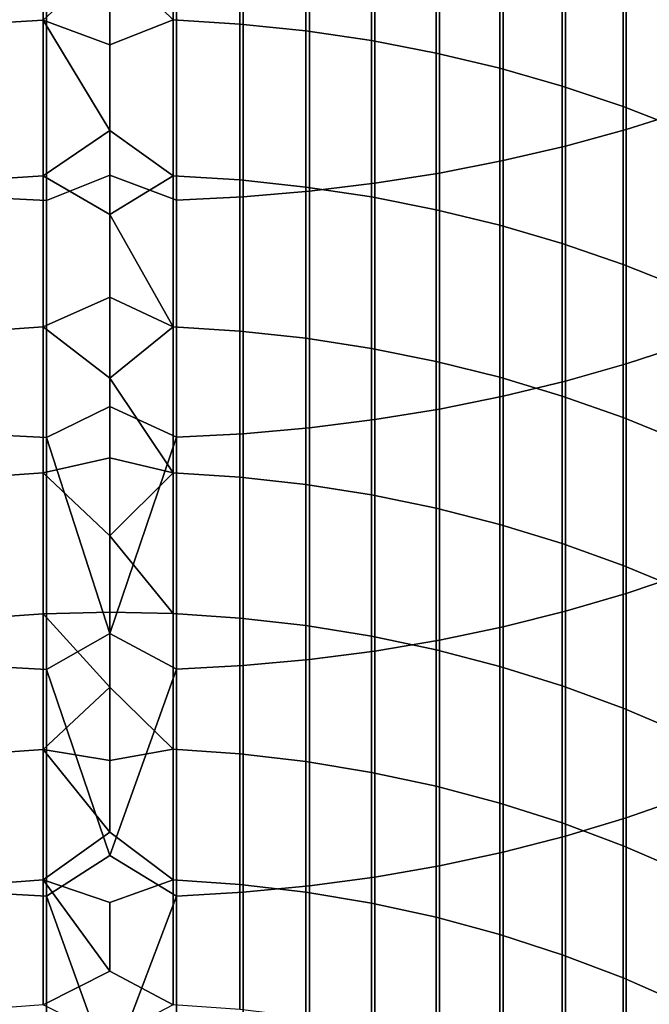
# Model space of a CAD drawing. Header units: metres. Extents: x -28 to 70, y -212 to 28.
# Tile 54 of 239: x -0.92 to 5.51, y -175.24 to -165.18. Entities that reach past the tile are written whole.
import ezdxf

# ---------------------------------------------------------------- set-up
doc = ezdxf.new("R2010")
doc.units = ezdxf.units.M
doc.layers.add('solid_10_261_102_XXX', color=7, linetype='CONTINUOUS')

msp = doc.modelspace()

# ---------------------------------------------------------------- linework, layer by layer
at = {"layer": 'solid_10_261_102_XXX'}
for points in [[(-0.682211, -163.537292, 375.285645), (-0.682211, -165.179398, 373.527374), (-1.362875, -165.222687, 373.566711), (-1.362875, -163.579483, 375.326141)], [(0, -164.545212, 374.189209), (-0.682211, -165.179398, 373.527374), (-0.682211, -163.537292, 375.285645)], [(0.64609, -163.535843, 375.284241), (0.64609, -165.177902, 373.526001), (0, -164.545212, 374.189209), (0, -163.64209, 375.148071)], [(1.326928, -163.576553, 375.323303), (1.326928, -165.219666, 373.563965), (0.64609, -165.177902, 373.526001), (0.64609, -163.535843, 375.284241)], [(2.00343, -163.645248, 375.389252), (2.00343, -165.290146, 373.627991), (1.326928, -165.219666, 373.563965), (1.326928, -163.576553, 375.323303)], [(2.673383, -163.741745, 375.481873), (2.673383, -165.38913, 373.717957), (2.00343, -165.290146, 373.627991), (2.00343, -163.645248, 375.389252)], [(5.27688, -163.851089, 404.756378), (5.27688, -166.298065, 402.978546), (5.880963, -166.10701, 402.722992), (5.880963, -163.667084, 404.495697)], [(3.334599, -163.865692, 375.60083), (3.334599, -165.516281, 373.833496), (2.673383, -165.38913, 373.717957), (2.673383, -163.741745, 375.481873)], [(3.984917, -164.016693, 375.745789), (3.984917, -165.671188, 373.974243), (3.334599, -165.516281, 373.833496), (3.334599, -163.865692, 375.60083)], [(4.65555, -164.014877, 404.988434), (4.65555, -166.468124, 403.206024), (5.27688, -166.298065, 402.978546), (5.27688, -163.851089, 404.756378)], [(4.62221, -164.19426, 375.916229), (4.62221, -165.853348, 374.139771), (3.984917, -165.671188, 373.974243), (3.984917, -164.016693, 375.745789)], [(4.019004, -164.157928, 405.191071), (4.019004, -166.616669, 403.404694), (4.65555, -166.468124, 403.206024), (4.65555, -164.014877, 404.988434)], [(3.369324, -164.27977, 405.363678), (3.369324, -166.743179, 403.573914), (4.019004, -166.616669, 403.404694), (4.019004, -164.157928, 405.191071)], [(5.244397, -164.397827, 376.111603), (5.244397, -166.062164, 374.329529), (4.62221, -165.853348, 374.139771), (4.62221, -164.19426, 375.916229)], [(2.708631, -164.380005, 405.505676), (2.708631, -166.847244, 403.713135), (3.369324, -166.743179, 403.573914), (3.369324, -164.27977, 405.363678)], [(-0.64609, -167.02301, 403.948242), (0, -166.763321, 404.163574), (0, -164.347458, 405.908997), (-0.64609, -164.549286, 405.745514)], [(0.682211, -167.021805, 403.946625), (0.682211, -164.548126, 405.743866), (0, -164.347458, 405.908997), (0, -166.763321, 404.163574)], [(2.039085, -164.458298, 405.616608), (2.039085, -166.928543, 403.821869), (2.708631, -166.847244, 403.713135), (2.708631, -164.380005, 405.505676)], [(5.849443, -164.626694, 376.331268), (5.849443, -166.296951, 374.542877), (5.244397, -166.062164, 374.329529), (5.244397, -164.397827, 376.111603)], [(1.362875, -164.514404, 405.696075), (1.362875, -166.986786, 403.89978), (2.039085, -166.928543, 403.821869), (2.039085, -164.458298, 405.616608)], [(-1.326928, -164.516739, 405.699402), (-1.326928, -166.989227, 403.903046), (-0.64609, -167.02301, 403.948242), (-0.64609, -164.549286, 405.745514)], [(0.64609, -165.177902, 373.526001), (0, -165.433899, 373.216949), (-0.682211, -165.179398, 373.527374), (0, -164.545212, 374.189209)], [(0.682211, -164.548126, 405.743866), (0.682211, -167.021805, 403.946625), (1.362875, -166.986786, 403.89978), (1.362875, -164.514404, 405.696075)], [(-0.682211, -165.179398, 373.527374), (-0.682211, -166.772858, 371.724915), (-1.362875, -166.8172, 371.763031), (-1.362875, -165.222687, 373.566711)], [(0, -166.307938, 372.231506), (-0.682211, -166.772858, 371.724915), (-0.682211, -165.179398, 373.527374)], [(0, -165.433899, 373.216949), (0, -166.307938, 372.231506), (-0.682211, -165.179398, 373.527374)], [(0.64609, -165.177902, 373.526001), (0.64609, -166.771332, 371.723602), (0, -166.307938, 372.231506), (0, -165.433899, 373.216949)], [(1.326928, -165.219666, 373.563965), (1.326928, -166.814117, 371.760376), (0.64609, -166.771332, 371.723602), (0.64609, -165.177902, 373.526001)], [(2.00343, -165.290146, 373.627991), (2.00343, -166.886322, 371.822479), (1.326928, -166.814117, 371.760376), (1.326928, -165.219666, 373.563965)], [(2.673383, -165.38913, 373.717957), (2.673383, -166.987717, 371.909698), (2.00343, -166.886322, 371.822479), (2.00343, -165.290146, 373.627991)], [(3.334599, -165.516281, 373.833496), (3.334599, -167.117981, 372.021698), (2.673383, -166.987717, 371.909698), (2.673383, -165.38913, 373.717957)], [(3.984917, -165.671188, 373.974243), (3.984917, -167.276672, 372.158203), (3.334599, -167.117981, 372.021698), (3.334599, -165.516281, 373.833496)], [(4.62221, -165.853348, 374.139771), (4.62221, -167.463287, 372.318665), (3.984917, -167.276672, 372.158203), (3.984917, -165.671188, 373.974243)], [(5.244397, -166.062164, 374.329529), (5.244397, -167.677216, 372.502655), (4.62221, -167.463287, 372.318665), (4.62221, -165.853348, 374.139771)], [(5.849443, -166.296951, 374.542877), (5.849443, -167.91774, 372.709503), (5.244397, -167.677216, 372.502655), (5.244397, -166.062164, 374.329529)], [(5.27688, -166.298065, 402.978546), (5.27688, -168.695557, 401.134552), (5.880963, -168.497589, 400.884308), (5.880963, -166.10701, 402.722992)], [(0.64609, -166.771332, 371.723602), (0, -167.167145, 371.233093), (-0.682211, -166.772858, 371.724915), (0, -166.307938, 372.231506)], [(4.65555, -166.468124, 403.206024), (4.65555, -168.87178, 401.3573), (5.27688, -168.695557, 401.134552), (5.27688, -166.298065, 402.978546)], [(4.019004, -166.616669, 403.404694), (4.019004, -169.025681, 401.551849), (4.65555, -168.87178, 401.3573), (4.65555, -166.468124, 403.206024)], [(3.369324, -166.743179, 403.573914), (3.369324, -169.156769, 401.717529), (4.019004, -169.025681, 401.551849), (4.019004, -166.616669, 403.404694)], [(-0.682211, -166.772858, 371.724915), (-0.682211, -168.316498, 369.879608), (-1.362875, -168.361862, 369.916504), (-1.362875, -166.8172, 371.763031)], [(0, -167.167145, 371.233093), (0, -168.011307, 370.221954), (-0.682211, -168.316498, 369.879608), (-0.682211, -166.772858, 371.724915)], [(-0.64609, -169.446732, 402.084045), (0, -169.131882, 402.354462), (0, -166.763321, 404.163574), (-0.64609, -167.02301, 403.948242)], [(0.682211, -169.44548, 402.082489), (0.682211, -167.021805, 403.946625), (0, -166.763321, 404.163574), (0, -169.131882, 402.354462)], [(0.64609, -166.771332, 371.723602), (0.64609, -168.314941, 369.878326), (0, -167.167145, 371.233093)], [(1.326928, -166.814117, 371.760376), (1.326928, -168.358704, 369.91394), (0.64609, -168.314941, 369.878326), (0.64609, -166.771332, 371.723602)], [(2.00343, -166.886322, 371.822479), (2.00343, -168.432587, 369.97403), (1.326928, -168.358704, 369.91394), (1.326928, -166.814117, 371.760376)], [(2.708631, -166.847244, 403.713135), (2.708631, -169.264603, 401.853851), (3.369324, -169.156769, 401.717529), (3.369324, -166.743179, 403.573914)], [(2.673383, -166.987717, 371.909698), (2.673383, -168.536316, 370.058441), (2.00343, -168.432587, 369.97403), (2.00343, -166.886322, 371.822479)], [(2.039085, -166.928543, 403.821869), (2.039085, -169.348846, 401.960327), (2.708631, -169.264603, 401.853851), (2.708631, -166.847244, 403.713135)], [(-1.326928, -166.989227, 403.903046), (-1.326928, -169.411728, 402.039825), (-0.64609, -169.446732, 402.084045), (-0.64609, -167.02301, 403.948242)], [(0.682211, -167.021805, 403.946625), (0.682211, -169.44548, 402.082489), (1.362875, -169.409195, 402.036621), (1.362875, -166.986786, 403.89978)], [(1.362875, -166.986786, 403.89978), (1.362875, -169.409195, 402.036621), (2.039085, -169.348846, 401.960327), (2.039085, -166.928543, 403.821869)], [(3.334599, -167.117981, 372.021698), (3.334599, -168.669601, 370.16687), (2.673383, -168.536316, 370.058441), (2.673383, -166.987717, 371.909698)], [(0.64609, -168.314941, 369.878326), (0, -168.011307, 370.221954), (0, -167.167145, 371.233093)], [(3.984917, -167.276672, 372.158203), (3.984917, -168.831955, 370.29895), (3.334599, -168.669601, 370.16687), (3.334599, -167.117981, 372.021698)], [(4.62221, -167.463287, 372.318665), (4.62221, -169.022888, 370.454285), (3.984917, -168.831955, 370.29895), (3.984917, -167.276672, 372.158203)], [(5.244397, -167.677216, 372.502655), (5.244397, -169.241745, 370.632355), (4.62221, -169.022888, 370.454285), (4.62221, -167.463287, 372.318665)], [(5.849443, -167.91774, 372.709503), (5.849443, -169.487839, 370.83255), (5.244397, -169.241745, 370.632355), (5.244397, -167.677216, 372.502655)], [(0.64609, -168.314941, 369.878326), (0, -168.840256, 369.198273), (-0.682211, -168.316498, 369.879608), (0, -168.011307, 370.221954)], [(-0.682211, -168.316498, 369.879608), (-0.682211, -169.809158, 367.992798), (-1.362875, -169.855515, 368.028473), (-1.362875, -168.361862, 369.916504)], [(0, -168.840256, 369.198273), (0, -169.653809, 368.162323), (-0.682211, -169.809158, 367.992798), (-0.682211, -168.316498, 369.879608)], [(0.64609, -168.314941, 369.878326), (0.64609, -169.807556, 367.991577), (0, -168.840256, 369.198273)], [(1.326928, -168.358704, 369.91394), (1.326928, -169.85228, 368.02597), (0.64609, -169.807556, 367.991577), (0.64609, -168.314941, 369.878326)], [(2.00343, -168.432587, 369.97403), (2.00343, -169.927765, 368.084045), (1.326928, -169.85228, 368.02597), (1.326928, -168.358704, 369.91394)], [(2.673383, -168.536316, 370.058441), (2.673383, -170.033783, 368.165588), (2.00343, -169.927765, 368.084045), (2.00343, -168.432587, 369.97403)], [(5.27688, -168.695557, 401.134552), (5.27688, -171.041794, 399.225739), (5.880963, -170.837067, 398.980988), (5.880963, -168.497589, 400.884308)], [(3.334599, -168.669601, 370.16687), (3.334599, -170.169968, 368.270325), (2.673383, -170.033783, 368.165588), (2.673383, -168.536316, 370.058441)], [(3.984917, -168.831955, 370.29895), (3.984917, -170.335876, 368.397919), (3.334599, -170.169968, 368.270325), (3.334599, -168.669601, 370.16687)], [(4.65555, -168.87178, 401.3573), (4.65555, -171.22403, 399.443604), (5.27688, -171.041794, 399.225739), (5.27688, -168.695557, 401.134552)], [(0.64609, -169.807556, 367.991577), (0, -169.653809, 368.162323), (0, -168.840256, 369.198273)], [(4.62221, -169.022888, 370.454285), (4.62221, -170.530975, 368.547974), (3.984917, -170.335876, 368.397919), (3.984917, -168.831955, 370.29895)], [(4.019004, -169.025681, 401.551849), (4.019004, -171.383194, 399.63385), (4.65555, -171.22403, 399.443604), (4.65555, -168.87178, 401.3573)], [(3.369324, -169.156769, 401.717529), (3.369324, -171.518753, 399.795929), (4.019004, -171.383194, 399.63385), (4.019004, -169.025681, 401.551849)], [(5.244397, -169.241745, 370.632355), (5.244397, -170.754623, 368.720001), (4.62221, -170.530975, 368.547974), (4.62221, -169.022888, 370.454285)], [(0.682211, -169.44548, 402.082489), (0, -169.131882, 402.354462), (-0.64609, -169.446732, 402.084045), (0, -171.451431, 400.48291)], [(2.708631, -169.264603, 401.853851), (2.708631, -171.63028, 399.92923), (3.369324, -171.518753, 399.795929), (3.369324, -169.156769, 401.717529)], [(2.039085, -169.348846, 401.960327), (2.039085, -171.717392, 400.033356), (2.708631, -171.63028, 399.92923), (2.708631, -169.264603, 401.853851)], [(5.849443, -169.487839, 370.83255), (5.849443, -171.006088, 368.913422), (5.244397, -170.754623, 368.720001), (5.244397, -169.241745, 370.632355)], [(-1.326928, -169.411728, 402.039825), (-1.326928, -171.782425, 400.111115), (-0.64609, -171.818619, 400.154388), (-0.64609, -169.446732, 402.084045)], [(0.682211, -169.44548, 402.082489), (0.682211, -171.817337, 400.152832), (1.362875, -171.7798, 400.107971), (1.362875, -169.409195, 402.036621)], [(1.362875, -169.409195, 402.036621), (1.362875, -171.7798, 400.107971), (2.039085, -171.717392, 400.033356), (2.039085, -169.348846, 401.960327)], [(-0.64609, -169.446732, 402.084045), (-0.64609, -171.818619, 400.154388), (0, -171.451431, 400.48291)], [(0.682211, -169.44548, 402.082489), (0, -171.451431, 400.48291), (0.682211, -171.817337, 400.152832)], [(0, -169.653809, 368.162323), (0, -170.451752, 367.114319), (-0.682211, -169.809158, 367.992798)], [(0.64609, -169.807556, 367.991577), (0, -170.451752, 367.114319), (0, -169.653809, 368.162323)], [(-0.682211, -169.809158, 367.992798), (-0.682211, -171.24971, 366.065948), (-1.362875, -171.297028, 366.100311), (-1.362875, -169.855515, 368.028473)], [(0, -170.451752, 367.114319), (0, -171.233948, 366.054504), (-0.682211, -171.24971, 366.065948), (-0.682211, -169.809158, 367.992798)], [(0.64609, -169.807556, 367.991577), (0.64609, -171.248093, 366.064758), (0, -170.451752, 367.114319)], [(1.326928, -169.85228, 368.02597), (1.326928, -171.293732, 366.097931), (0.64609, -171.248093, 366.064758), (0.64609, -169.807556, 367.991577)], [(2.00343, -169.927765, 368.084045), (2.00343, -171.370773, 366.1539), (1.326928, -171.293732, 366.097931), (1.326928, -169.85228, 368.02597)], [(2.673383, -170.033783, 368.165588), (2.673383, -171.478973, 366.232513), (2.00343, -171.370773, 366.1539), (2.00343, -169.927765, 368.084045)], [(3.334599, -170.169968, 368.270325), (3.334599, -171.617966, 366.333496), (2.673383, -171.478973, 366.232513), (2.673383, -170.033783, 368.165588)], [(3.984917, -170.335876, 368.397919), (3.984917, -171.787308, 366.456543), (3.334599, -171.617966, 366.333496), (3.334599, -170.169968, 368.270325)], [(4.62221, -170.530975, 368.547974), (4.62221, -171.986435, 366.601196), (3.984917, -171.787308, 366.456543), (3.984917, -170.335876, 368.397919)], [(0.64609, -171.248093, 366.064758), (0, -171.233948, 366.054504), (0, -170.451752, 367.114319)], [(5.244397, -170.754623, 368.720001), (5.244397, -172.214691, 366.767059), (4.62221, -171.986435, 366.601196), (4.62221, -170.530975, 368.547974)], [(5.849443, -171.006088, 368.913422), (5.849443, -172.471344, 366.953522), (5.244397, -172.214691, 366.767059), (5.244397, -170.754623, 368.720001)], [(5.27688, -171.041794, 399.225739), (5.27688, -173.335022, 397.253571), (5.880963, -173.123688, 397.014496), (5.880963, -170.837067, 398.980988)], [(4.65555, -171.22403, 399.443604), (4.65555, -173.523148, 397.46637), (5.27688, -173.335022, 397.253571), (5.27688, -171.041794, 399.225739)], [(0, -171.233948, 366.054504), (0, -172.000198, 364.983093), (-0.682211, -171.24971, 366.065948)], [(0.64609, -171.248093, 366.064758), (0.64609, -172.635452, 364.099335), (0, -172.000198, 364.983093), (0, -171.233948, 366.054504)], [(4.019004, -171.383194, 399.63385), (4.019004, -173.687439, 397.652191), (4.65555, -173.523148, 397.46637), (4.65555, -171.22403, 399.443604)], [(-0.682211, -171.24971, 366.065948), (-0.682211, -172.6371, 364.100464), (-1.362875, -172.685333, 364.133545), (-1.362875, -171.297028, 366.100311)], [(0, -172.000198, 364.983093), (-0.682211, -172.6371, 364.100464), (-0.682211, -171.24971, 366.065948)], [(1.326928, -171.293732, 366.097931), (1.326928, -172.681976, 364.131226), (0.64609, -172.635452, 364.099335), (0.64609, -171.248093, 366.064758)], [(2.00343, -171.370773, 366.1539), (2.00343, -172.760529, 364.185089), (1.326928, -172.681976, 364.131226), (1.326928, -171.293732, 366.097931)], [(2.673383, -171.478973, 366.232513), (2.673383, -172.870834, 364.260712), (2.00343, -172.760529, 364.185089), (2.00343, -171.370773, 366.1539)], [(3.369324, -171.518753, 399.795929), (3.369324, -173.827377, 397.810486), (4.019004, -173.687439, 397.652191), (4.019004, -171.383194, 399.63385)], [(0.682211, -171.817337, 400.152832), (0, -171.451431, 400.48291), (-0.64609, -171.818619, 400.154388), (0, -173.720352, 398.550293)], [(3.334599, -171.617966, 366.333496), (3.334599, -173.012527, 364.357849), (2.673383, -172.870834, 364.260712), (2.673383, -171.478973, 366.232513)], [(2.708631, -171.63028, 399.92923), (2.708631, -173.94249, 397.940704), (3.369324, -173.827377, 397.810486), (3.369324, -171.518753, 399.795929)], [(2.039085, -171.717392, 400.033356), (2.039085, -174.032425, 398.042419), (2.708631, -173.94249, 397.940704), (2.708631, -171.63028, 399.92923)], [(3.984917, -171.787308, 366.456543), (3.984917, -173.185165, 364.476227), (3.334599, -173.012527, 364.357849), (3.334599, -171.617966, 366.333496)], [(1.362875, -171.7798, 400.107971), (1.362875, -174.096848, 398.115326), (2.039085, -174.032425, 398.042419), (2.039085, -171.717392, 400.033356)], [(-1.326928, -171.782425, 400.111115), (-1.326928, -174.099548, 398.118378), (-0.64609, -174.136917, 398.160645), (-0.64609, -171.818619, 400.154388)], [(-0.64609, -171.818619, 400.154388), (-0.64609, -174.136917, 398.160645), (0, -173.720352, 398.550293)], [(0.682211, -171.817337, 400.152832), (0, -173.720352, 398.550293), (0.682211, -174.13559, 398.159119)], [(0.682211, -171.817337, 400.152832), (0.682211, -174.13559, 398.159119), (1.362875, -174.096848, 398.115326), (1.362875, -171.7798, 400.107971)], [(4.62221, -171.986435, 366.601196), (4.62221, -173.388168, 364.615387), (3.984917, -173.185165, 364.476227), (3.984917, -171.787308, 366.456543)], [(0, -172.000198, 364.983093), (0, -172.75032, 363.90033), (-0.682211, -172.6371, 364.100464)], [(0.64609, -172.635452, 364.099335), (0, -172.75032, 363.90033), (0, -172.000198, 364.983093)], [(5.244397, -172.214691, 366.767059), (5.244397, -173.62088, 364.774933), (4.62221, -173.388168, 364.615387), (4.62221, -171.986435, 366.601196)], [(5.849443, -172.471344, 366.953522), (5.849443, -173.882523, 364.954346), (5.244397, -173.62088, 364.774933), (5.244397, -172.214691, 366.767059)], [(-0.682211, -172.6371, 364.100464), (-0.682211, -173.970291, 362.097809), (-1.362875, -174.019409, 362.129547), (-1.362875, -172.685333, 364.133545)], [(0, -173.484177, 362.806488), (-0.682211, -173.970291, 362.097809), (-0.682211, -172.6371, 364.100464)], [(0, -172.75032, 363.90033), (0, -173.484177, 362.806488), (-0.682211, -172.6371, 364.100464)], [(0.64609, -172.635452, 364.099335), (0.64609, -173.968597, 362.09671), (0, -173.484177, 362.806488), (0, -172.75032, 363.90033)], [(1.326928, -172.681976, 364.131226), (1.326928, -174.015991, 362.12735), (0.64609, -173.968597, 362.09671), (0.64609, -172.635452, 364.099335)], [(2.00343, -172.760529, 364.185089), (2.00343, -174.095978, 362.179016), (1.326928, -174.015991, 362.12735), (1.326928, -172.681976, 364.131226)], [(2.673383, -172.870834, 364.260712), (2.673383, -174.208313, 362.251617), (2.00343, -174.095978, 362.179016), (2.00343, -172.760529, 364.185089)], [(3.334599, -173.012527, 364.357849), (3.334599, -174.352615, 362.344849), (2.673383, -174.208313, 362.251617), (2.673383, -172.870834, 364.260712)], [(3.984917, -173.185165, 364.476227), (3.984917, -174.528412, 362.458466), (3.334599, -174.352615, 362.344849), (3.334599, -173.012527, 364.357849)], [(5.27688, -173.335022, 397.253571), (5.27688, -175.573517, 395.219482), (5.880963, -175.355728, 394.986298), (5.880963, -173.123688, 397.014496)], [(4.62221, -173.388168, 364.615387), (4.62221, -174.735138, 362.592041), (3.984917, -174.528412, 362.458466), (3.984917, -173.185165, 364.476227)], [(4.65555, -173.523148, 397.46637), (4.65555, -175.76738, 395.427063), (5.27688, -175.573517, 395.219482), (5.27688, -173.335022, 397.253571)], [(5.244397, -173.62088, 364.774933), (5.244397, -174.972122, 362.745178), (4.62221, -174.735138, 362.592041), (4.62221, -173.388168, 364.615387)], [(0.64609, -173.968597, 362.09671), (0, -174.201584, 361.701782), (-0.682211, -173.970291, 362.097809), (0, -173.484177, 362.806488)], [(4.019004, -173.687439, 397.652191), (4.019004, -175.936691, 395.608337), (4.65555, -175.76738, 395.427063), (4.65555, -173.523148, 397.46637)], [(5.849443, -173.882523, 364.954346), (5.849443, -175.238571, 362.917358), (5.244397, -174.972122, 362.745178), (5.244397, -173.62088, 364.774933)], [(0.682211, -174.13559, 398.159119), (0, -173.720352, 398.550293), (-0.64609, -174.136917, 398.160645), (0, -175.937012, 396.557953)], [(3.369324, -173.827377, 397.810486), (3.369324, -176.080902, 395.762756), (4.019004, -175.936691, 395.608337), (4.019004, -173.687439, 397.652191)], [(2.708631, -173.94249, 397.940704), (2.708631, -176.199539, 395.889771), (3.369324, -176.080902, 395.762756), (3.369324, -173.827377, 397.810486)], [(2.039085, -174.032425, 398.042419), (2.039085, -176.292206, 395.989014), (2.708631, -176.199539, 395.889771), (2.708631, -173.94249, 397.940704)], [(-0.682211, -173.970291, 362.097809), (-0.682211, -175.248276, 360.059479), (-1.362875, -175.298248, 360.089874), (-1.362875, -174.019409, 362.129547)], [(0, -174.902374, 360.586456), (-0.682211, -175.248276, 360.059479), (-0.682211, -173.970291, 362.097809)], [(0, -174.201584, 361.701782), (0, -174.902374, 360.586456), (-0.682211, -173.970291, 362.097809)], [(0.64609, -173.968597, 362.09671), (0.64609, -175.246567, 360.058441), (0, -174.902374, 360.586456), (0, -174.201584, 361.701782)], [(1.326928, -174.015991, 362.12735), (1.326928, -175.294769, 360.087769), (0.64609, -175.246567, 360.058441), (0.64609, -173.968597, 362.09671)], [(2.00343, -174.095978, 362.179016), (2.00343, -175.376144, 360.137238), (1.326928, -175.294769, 360.087769), (1.326928, -174.015991, 362.12735)], [(1.362875, -174.096848, 398.115326), (1.362875, -176.358612, 396.060089), (2.039085, -176.292206, 395.989014), (2.039085, -174.032425, 398.042419)], [(-1.326928, -174.099548, 398.118378), (-1.326928, -176.361389, 396.06308), (-0.64609, -176.399887, 396.104309), (-0.64609, -174.136917, 398.160645)], [(-0.64609, -174.136917, 398.160645), (-0.64609, -176.399887, 396.104309), (0, -175.937012, 396.557953)], [(0.682211, -174.13559, 398.159119), (0, -175.937012, 396.557953), (0.682211, -176.398529, 396.102844)], [(0.682211, -174.13559, 398.159119), (0.682211, -176.398529, 396.102844), (1.362875, -176.358612, 396.060089), (1.362875, -174.096848, 398.115326)], [(2.673383, -174.208313, 362.251617), (2.673383, -175.490417, 360.206726), (2.00343, -175.376144, 360.137238), (2.00343, -174.095978, 362.179016)], [(3.334599, -174.352615, 362.344849), (3.334599, -175.637207, 360.29599), (2.673383, -175.490417, 360.206726), (2.673383, -174.208313, 362.251617)], [(3.984917, -174.528412, 362.458466), (3.984917, -175.81604, 360.404755), (3.334599, -175.637207, 360.29599), (3.334599, -174.352615, 362.344849)], [(4.62221, -174.735138, 362.592041), (4.62221, -176.026352, 360.532654), (3.984917, -175.81604, 360.404755), (3.984917, -174.528412, 362.458466)], [(5.244397, -174.972122, 362.745178), (5.244397, -176.26741, 360.67923), (4.62221, -176.026352, 360.532654), (4.62221, -174.735138, 362.592041)], [(0.64609, -175.246567, 360.058441), (0, -175.586411, 359.460785), (-0.682211, -175.248276, 360.059479), (0, -174.902374, 360.586456)], [(5.849443, -175.238571, 362.917358), (5.849443, -176.538483, 360.844086), (5.244397, -176.26741, 360.67923), (5.244397, -174.972122, 362.745178)]]:
    msp.add_3dface(points, dxfattribs=at)

doc.saveas('drawing.dxf')
